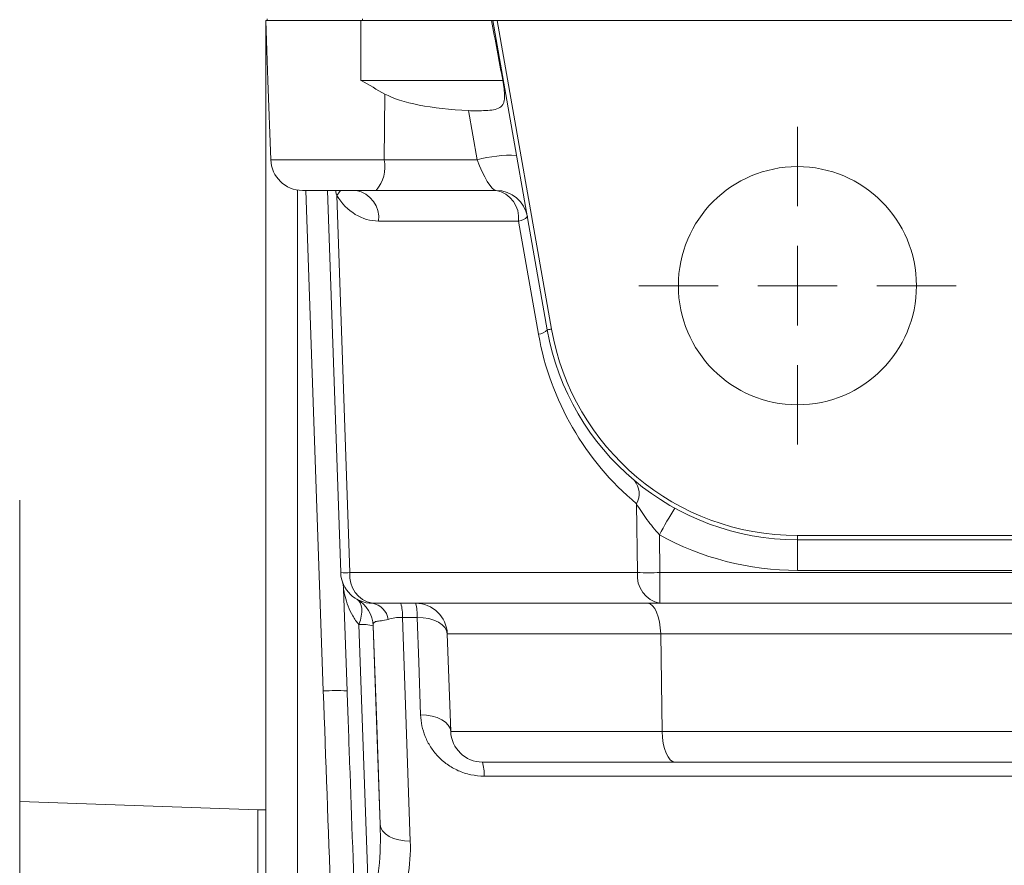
# Model space of a CAD drawing. Header units: millimetres. Extents: x 62 to 845, y 148 to 834.
# Tile 16 of 27: x 97 to 159, y 676 to 729. Entities that reach past the tile are written whole.
import ezdxf

# ---------------------------------------------------------------- set-up
doc = ezdxf.new("R2010")
doc.units = ezdxf.units.MM

# ---------------------------------------------------------------- blocks, each defined once
blk = doc.blocks.new('SW_CENTERMARKSYMBOL_1')
at = {"color": 0, "linetype": 'Continuous', "lineweight": 0}
for p, q in [((0, 5), (0, 10)), ((0, 0), (0, 2.5)), ((-5, 0), (-10, 0)), ((0, 0), (-2.5, 0)), ((0, 0), (0, -2.5)), ((0, 0), (2.5, 0)), ((5, 0), (10, 0)), ((0, -5), (0, -10))]:
    blk.add_line(p, q, dxfattribs=at)

msp = doc.modelspace()

# ---------------------------------------------------------------- linework, layer by layer
at = {"color": 7, "linetype": 'Continuous', "lineweight": 15}
for p, q in [((112.818, 661.299), (112.818, 729.162)), ((112.818, 729.162), (112.829, 729.162)), ((112.96, 725.392), (112.829, 729.162)), ((112.829, 729.162), (118.818, 729.162)), ((112.906, 729.262), (112.906, 729.162)), ((118.818, 725.392), (118.818, 729.162)), ((118.818, 729.162), (127.042, 729.162)), ((118.906, 729.262), (118.906, 729.162)), ((127.127, 729.162), (127.042, 729.162)), ((130.561, 709.684), (127.127, 729.162)), ((127.127, 729.162), (127.399, 729.162)), ((127.399, 729.162), (130.825, 709.73)), ((228.238, 729.162), (127.399, 729.162)), ((112.96, 725.392), (113.135, 720.392)), ((118.818, 725.392), (127.753, 725.392)), ((120.289, 720.392), (120.327, 724.531)), ((126.137, 720.392), (125.591, 723.488)), ((120.289, 720.392), (126.137, 720.392)), ((119.772, 718.462), (115.134, 718.462)), ((117.543, 694.392), (116.702, 718.462)), ((127.335, 718.462), (119.772, 718.462)), ((117.299, 718.135), (118.128, 694.392)), ((128.749, 716.532), (119.931, 716.532)), ((130.005, 709.406), (128.749, 716.532)), ((97.318, 661.639), (97.318, 698.962)), ((136.24, 694.392), (136.177, 698.73)), ((137.619, 696.774), (137.654, 694.392)), ((146.318, 696.73), (209.318, 696.73)), ((146.318, 696.462), (146.318, 696.73)), ((209.318, 696.462), (146.318, 696.462)), ((146.318, 696.462), (146.318, 694.532)), ((118.128, 694.392), (136.24, 694.392)), ((137.654, 694.392), (222.983, 694.392)), ((137.654, 694.392), (137.654, 692.462)), ((209.318, 694.532), (146.318, 694.532)), ((117.946, 686.94), (117.722, 693.341)), ((137.654, 692.462), (119.542, 692.462)), ((222.983, 692.462), (137.654, 692.462)), ((119.324, 673.101), (118.694, 691.119)), ((122.363, 691.577), (121.433, 691.577)), ((119.591, 691.039), (120.029, 678.526)), ((137.702, 690.532), (124.26, 690.532)), ((124.26, 690.532), (124.474, 684.392)), ((217.935, 690.532), (137.702, 690.532)), ((137.702, 690.532), (137.79, 684.392)), ((124.474, 684.392), (137.79, 684.392)), ((137.79, 684.392), (217.846, 684.392)), ((138.618, 682.462), (126.473, 682.462)), ((217.018, 682.462), (138.618, 682.462)), ((112.318, 679.462), (97.318, 679.986)), ((112.818, 679.462), (112.318, 679.462)), ((112.318, 679.462), (112.318, 644.462))]:
    msp.add_line(p, q, dxfattribs=at)
at = {"color": 8, "linetype": 'Continuous', "lineweight": 15}
for p, q in [((113.135, 720.392), (120.289, 720.392)), ((114.818, 718.487), (114.818, 661.229)), ((116.446, 686.94), (115.345, 718.462))]:
    msp.add_line(p, q, dxfattribs=at)
at = {"color": 8, "linetype": 'Continuous', "lineweight": 15, "flags": 128}
for points in [[(117.52, 718.462), (117.434, 718.317), (117.299, 718.135)], [(171.827, 681.577), (157.197, 681.577), (138.988, 681.577), (126.575, 681.577)]]:
    msp.add_lwpolyline(points, dxfattribs=at)
at = {"color": 7, "linetype": 'Continuous', "lineweight": 15, "flags": 128}
for points in [[(130.561, 709.684), (130.566, 709.684), (130.578, 709.687), (130.599, 709.69), (130.629, 709.696), (130.666, 709.702), (130.711, 709.71), (130.765, 709.72), (130.825, 709.73)], [(118.567, 692.716), (118.682, 692.625), (118.771, 692.495), (118.832, 692.328), (118.864, 692.13), (118.866, 691.905), (118.837, 691.657), (118.78, 691.393), (118.694, 691.119)], [(121.433, 691.577), (121.518, 689.141), (121.926, 677.481)], [(122.363, 691.577), (122.734, 691.556), (123.087, 691.496), (123.412, 691.401), (123.697, 691.272), (123.931, 691.115), (124.107, 690.935), (124.218, 690.738), (124.26, 690.532)], [(122.577, 685.437), (122.461, 688.758), (122.363, 691.577)], [(120.029, 678.526), (119.809, 684.822), (119.591, 691.039)], [(117.916, 686.949), (117.916, 686.949), (117.946, 686.94)], [(122.577, 685.437), (122.948, 685.416), (123.302, 685.357), (123.627, 685.261), (123.911, 685.132), (124.146, 684.975), (124.321, 684.795), (124.432, 684.599), (124.474, 684.392)], [(121.926, 677.481), (121.555, 677.502), (121.201, 677.562), (120.876, 677.657), (120.592, 677.786), (120.358, 677.943), (120.182, 678.123), (120.071, 678.32), (120.029, 678.526)]]:
    msp.add_lwpolyline(points, dxfattribs=at)
at = {"color": 7, "linetype": 'Continuous', "lineweight": 15}
msp.add_circle((146.318, 712.462), 7.5, dxfattribs=at)
for centre, radius, start, end in [((115.134, 720.462), 2, 182, 270), ((118.054, 719.957), 2.277, 318.97474, 11.01805), ((128.29, 712.387), 8.29, 87.68583, 105.04815), ((118.18, 716.733), 1.762, 353.45346, 78.9717), ((127.335, 716.462), 2, 10, 90), ((126.998, 716.733), 1.762, 353.4535, 78.97181), ((128.658, 717.41), 0.883, 275.89273, 317.13388), ((129.915, 710.284), 0.883, 275.89092, 317.13323), ((146.318, 712.462), 16, 190, 270), ((146.318, 712.462), 15.732, 190, 270), ((147.732, 712.532), 18, 190, 230.06615), ((135.073, 699.37), 1.276, 329.91243, 40.20282), ((162.743, 683.447), 28.44, 148.14892, 152.05641), ((146.318, 712.532), 18, 241.09939, 270), ((117.836, 700.377), 5.992, 267.19981, 272.80019), ((119.542, 694.462), 2, 182, 270), ((119.879, 694.191), 1.762, 173.45396, 258.97135), ((137.991, 694.191), 1.762, 173.45419, 258.97112), ((136.947, 737.362), 42.975, 269.05779, 270.94221), ((115.723, 693.272), 2, 2.00122, 17.31657), ((117.593, 690.969), 2, 2.00122, 60.83906), ((119.319, 691.241), 1.242, 9.73291, 79.66365), ((118.765, 691.718), 2.672, 356.97057, 16.16373), ((122.261, 690.462), 2, 2, 90), ((119.695, 691.718), 2.672, 356.97057, 16.16373), ((118.924, 688.623), 2.506, 74.54774, 95.25747), ((126.473, 684.462), 2, 182, 270), ((123.905, 681.718), 2.674, 356.97259, 16.15362)]:
    msp.add_arc(centre, radius, start, end, dxfattribs=at)
at = {"color": 8, "linetype": 'Continuous', "lineweight": 15}
msp.add_arc((117.272, 672.556), 14.408, 87.43536, 93.28368, dxfattribs=at)
at = {"color": 7, "linetype": 'Continuous', "lineweight": 15}
for centre, major_axis, ratio, start_param, end_param in [((127.282, 716.765), (-7.287, 41.397), 0.04758, 4.913956, 5.008145), ((127.059, 725.462), (7.469, 0.078), 0.267572, 3.586827, 4.511895), ((126.63, 720.462), (-0.747, 1.993), 0.228601, 1.520225, 3.056115), ((119.889, 720.532), (-0.125, 3.999), 0.81623, 2.187773, 3.116059), ((136.874, 690.462), (0, 2), 0.414214, 4.747296, 6.283185), ((119.94, 687.195), (-3.817, 109.356), 0.031986, 1.572014, 1.809411), ((119.94, 687.143), (-3.815, 109.256), 0.018294, 1.572014, 1.613285), ((138.618, 684.462), (0, 2), 0.414214, 1.605703, 3.141593)]:
    msp.add_ellipse(centre, major_axis=major_axis, ratio=ratio, start_param=start_param, end_param=end_param, dxfattribs=at)
at = {"color": 8, "linetype": 'Continuous', "lineweight": 15}
msp.add_ellipse((119.94, 687.143), major_axis=(-3.815, 109.256), ratio=0.018294, start_param=1.613285, end_param=1.809411, dxfattribs=at)
at = {"color": 7, "linetype": 'Continuous', "lineweight": 15}
for points, knots in [([(120.327, 724.531), (119.829, 724.812), (119.327, 725.095), (118.823, 725.39), (118.818, 725.392)], [0, 0, 0, 0, 0.99126, 1, 1, 1, 1]), ([(125.591, 723.488), (125.77, 723.48), (125.95, 723.478), (126.316, 723.478), (126.5, 723.481), (126.85, 723.497), (127.02, 723.511), (127.323, 723.567), (127.459, 723.611), (127.671, 723.744), (127.75, 723.837), (127.822, 724.011), (127.84, 724.075), (127.862, 724.212), (127.868, 724.285), (127.872, 724.516), (127.859, 724.682), (127.815, 725.032), (127.787, 725.211), (127.753, 725.392)], [0, 0, 0, 0, 0.125, 0.125, 0.25, 0.25, 0.375, 0.375, 0.5, 0.5, 0.625, 0.625, 0.6875, 0.6875, 0.75, 0.75, 0.875, 0.875, 1, 1, 1, 1]), ([(137.619, 696.774), (137.337, 697.086), (137.076, 697.412), (136.594, 698.075), (136.375, 698.406), (136.177, 698.73)], [0, 0, 0, 0, 0.5, 0.5, 1, 1, 1, 1]), ([(118.694, 691.119), (118.536, 691.291), (118.409, 691.477), (118.188, 691.867), (118.095, 692.071), (117.938, 692.482), (117.874, 692.69), (117.797, 692.992), (117.774, 693.091), (117.746, 693.222), (117.738, 693.263), (117.726, 693.326), (117.722, 693.346), (117.722, 693.341)], [0, 0, 0, 0, 0.25, 0.25, 0.5, 0.5, 0.75, 0.75, 0.875, 0.875, 0.9375, 0.9375, 1, 1, 1, 1]), ([(120.543, 691.451), (120.383, 691.402), (120.234, 691.379), (119.976, 691.349), (119.87, 691.341), (119.713, 691.302), (119.66, 691.27), (119.599, 691.174), (119.589, 691.112), (119.591, 691.039)], [0, 0, 0, 0, 0.25, 0.25, 0.5, 0.5, 0.75, 0.75, 1, 1, 1, 1]), ([(121.433, 691.577), (121.264, 691.576), (121.103, 691.564), (120.8, 691.519), (120.664, 691.488), (120.543, 691.451)], [0, 0, 0, 0, 0.5, 0.5, 1, 1, 1, 1]), ([(126.575, 681.577), (126.293, 681.577), (126.009, 681.608), (125.465, 681.724), (125.204, 681.81), (124.827, 681.976), (124.705, 682.039), (124.471, 682.173), (124.359, 682.244), (124.037, 682.474), (123.839, 682.648), (123.488, 683.02), (123.336, 683.217), (123.071, 683.632), (122.959, 683.851), (122.689, 684.515), (122.594, 684.97), (122.577, 685.437)], [0, 0, 0, 0, 0.125, 0.125, 0.25, 0.25, 0.3125, 0.3125, 0.375, 0.375, 0.5, 0.5, 0.625, 0.625, 0.75, 0.75, 1, 1, 1, 1]), ([(119.324, 673.101), (119.421, 673.311), (119.499, 673.529), (119.633, 673.968), (119.689, 674.191), (119.833, 674.863), (119.9, 675.319), (120.041, 676.688), (120.061, 677.605), (120.029, 678.526)], [0, 0, 0, 0, 0.125, 0.125, 0.25, 0.25, 0.5, 0.5, 1, 1, 1, 1]), ([(121.926, 677.481), (121.952, 676.717), (121.902, 675.963), (121.689, 674.848), (121.594, 674.479), (121.345, 673.75), (121.192, 673.396), (121, 673.056)], [0, 0, 0, 0, 0.5, 0.5, 0.75, 0.75, 1, 1, 1, 1])]:
    msp.add_open_spline(points, degree=3, knots=knots, dxfattribs=at)
at = {"color": 8, "linetype": 'Continuous', "lineweight": 15}
msp.add_open_spline([(117.299, 718.135), (117.288, 718.17), (117.253, 718.276), (117.231, 718.387), (117.217, 718.462)], degree=3, knots=[0, 0, 0, 0, 0.328901, 1, 1, 1, 1], dxfattribs=at)

# ---------------------------------------------------------------- block references
at = {"color": 7, "linetype": 'Continuous', "lineweight": 0}
msp.add_blockref('SW_CENTERMARKSYMBOL_1', (146.318, 712.462), dxfattribs=at)

doc.saveas('drawing.dxf')
